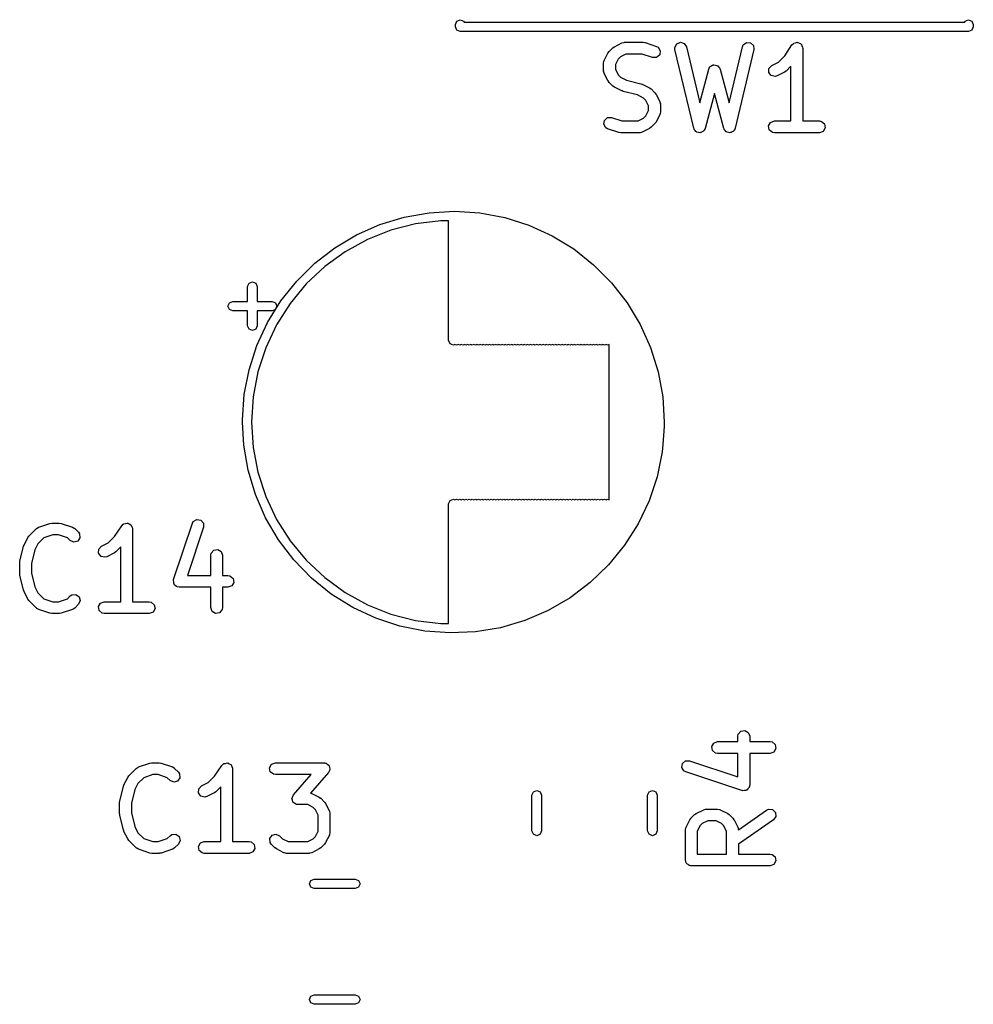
# Model space of a CAD drawing. Extents: x 2.76 to 6.37, y -5.23 to -2.48.
# Tile 14 of 19: x 5.67 to 6.14, y -4.47 to -3.97. Entities that reach past the tile are written whole.
import ezdxf

# ---------------------------------------------------------------- set-up
doc = ezdxf.new("R2010")
doc.units = 0
doc.header["$MEASUREMENT"] = 0
doc.layers.add('BLACK', color=7, linetype='CONTINUOUS')

msp = doc.modelspace()

# ---------------------------------------------------------------- linework, layer by layer
at = {"layer": 'BLACK', "linetype": 'CONTINUOUS'}
for p, q in [((5.88547, -3.97598), (5.88616, -3.97431)), ((5.88616, -3.97431), (5.88783, -3.97362)), ((5.88783, -3.97362), (5.8895, -3.97431)), ((5.8895, -3.97431), (5.88971, -3.9748)), ((5.88971, -3.9748), (6.14029, -3.9748)), ((6.14029, -3.9748), (6.1405, -3.97431)), ((6.1405, -3.97431), (6.14217, -3.97362)), ((6.14217, -3.97362), (6.14384, -3.97431)), ((6.14384, -3.97431), (6.14453, -3.97598)), ((5.88547, -3.97717), (5.88547, -3.97598)), ((5.88616, -3.97884), (5.88547, -3.97717)), ((5.88783, -3.97953), (5.88616, -3.97884)), ((6.14217, -3.97953), (5.88783, -3.97953)), ((6.14384, -3.97884), (6.14217, -3.97953)), ((6.14453, -3.97717), (6.14384, -3.97884)), ((6.14453, -3.97598), (6.14453, -3.97717)), ((5.96494, -3.98712), (5.96869, -3.98525)), ((5.96869, -3.98525), (5.96967, -3.98496)), ((5.96967, -3.98496), (5.96984, -3.985)), ((5.96984, -3.985), (5.97001, -3.98494)), ((5.97001, -3.98494), (5.97938, -3.98494)), ((5.97938, -3.98494), (5.98025, -3.98509)), ((5.98025, -3.98509), (5.98031, -3.98509)), ((5.98031, -3.98509), (5.98594, -3.98696)), ((5.99519, -3.98755), (5.9961, -3.98574)), ((5.9961, -3.98574), (5.99795, -3.98494)), ((5.99795, -3.98494), (5.99989, -3.98552)), ((5.99989, -3.98552), (6.001, -3.98721)), ((6.02941, -3.98626), (6.03103, -3.98506)), ((6.03103, -3.98506), (6.03305, -3.98518)), ((6.03305, -3.98518), (6.03451, -3.98657)), ((6.05379, -3.98625), (6.0545, -3.98551)), ((6.0545, -3.98551), (6.05466, -3.98546)), ((6.05466, -3.98546), (6.05477, -3.98533)), ((6.05477, -3.98533), (6.05561, -3.98518)), ((6.05561, -3.98518), (6.05643, -3.98494)), ((6.05643, -3.98494), (6.05659, -3.98501)), ((6.05659, -3.98501), (6.05676, -3.98498)), ((6.05676, -3.98498), (6.0575, -3.98541)), ((6.0575, -3.98541), (6.05828, -3.98575)), ((6.05828, -3.98575), (6.05836, -3.98591)), ((5.95987, -3.99407), (5.96174, -3.99032)), ((5.96174, -3.99032), (5.96227, -3.98961)), ((5.96227, -3.98961), (5.96229, -3.98955)), ((5.96229, -3.98955), (5.96417, -3.98768)), ((5.96417, -3.98768), (5.96489, -3.98717)), ((5.96489, -3.98717), (5.96494, -3.98712)), ((5.98594, -3.98696), (5.98684, -3.98745)), ((5.98684, -3.98745), (5.9879, -3.98917)), ((5.9879, -3.98917), (5.9876, -3.99117)), ((5.99525, -3.98857), (5.99519, -3.98755)), ((6.00463, -4.02794), (5.99525, -3.98857)), ((6.001, -3.98721), (6.00766, -4.01519)), ((6.02234, -4.01519), (6.029, -3.98721)), ((6.03475, -3.98857), (6.02537, -4.02794)), ((6.029, -3.98721), (6.02941, -3.98626)), ((6.03451, -3.98657), (6.03475, -3.98857)), ((6.0502, -3.99163), (6.05379, -3.98625)), ((6.05836, -3.98591), (6.05851, -3.98599)), ((6.05851, -3.98599), (6.0588, -3.9868)), ((6.0588, -3.9868), (6.05918, -3.98756)), ((6.05918, -3.98756), (6.05914, -3.98773)), ((6.05914, -3.98773), (6.0592, -3.98789)), ((6.0592, -3.98789), (6.0592, -4.02431)), ((5.95955, -3.99539), (5.95973, -3.99438)), ((5.95955, -3.99914), (5.95955, -3.99539)), ((5.95973, -3.99438), (5.95985, -3.99424)), ((5.95985, -3.99424), (5.95987, -3.99407)), ((5.96681, -3.99339), (5.96546, -3.99609)), ((5.96801, -3.99219), (5.96681, -3.99339)), ((5.9707, -3.99084), (5.96801, -3.99219)), ((5.9789, -3.99084), (5.9707, -3.99084)), ((5.98407, -3.99256), (5.9789, -3.99084)), ((5.98609, -3.99251), (5.98407, -3.99256)), ((5.9876, -3.99117), (5.98609, -3.99251)), ((6.04368, -3.9965), (6.047, -3.99484)), ((6.047, -3.99484), (6.0502, -3.99163)), ((5.95961, -3.9993), (5.95955, -3.99914)), ((5.95957, -3.99948), (5.95961, -3.9993)), ((5.95987, -4.00046), (5.95957, -3.99948)), ((5.96174, -4.00421), (5.95987, -4.00046)), ((5.96546, -3.99609), (5.96546, -3.99844)), ((5.96546, -3.99844), (5.96681, -4.00114)), ((6.00766, -4.01519), (6.01215, -3.99838)), ((6.01215, -3.99838), (6.01258, -3.99745)), ((6.01258, -3.99745), (6.0128, -3.99729)), ((6.0128, -3.99729), (6.01291, -3.99705)), ((6.01291, -3.99705), (6.01361, -3.99673)), ((6.01361, -3.99673), (6.01423, -3.99629)), ((6.01423, -3.99629), (6.0145, -3.99631)), ((6.0145, -3.99631), (6.01475, -3.9962)), ((6.01475, -3.9962), (6.01548, -3.99639)), ((6.01548, -3.99639), (6.01624, -3.99646)), ((6.01624, -3.99646), (6.01644, -3.99665)), ((6.01644, -3.99665), (6.0167, -3.99672)), ((6.0167, -3.99672), (6.01713, -3.99735)), ((6.01713, -3.99735), (6.01767, -3.99789)), ((6.01767, -3.99789), (6.0177, -3.99816)), ((6.0177, -3.99816), (6.01785, -3.99838)), ((6.01785, -3.99838), (6.02234, -4.01519)), ((6.04217, -3.99998), (6.04229, -3.99796)), ((6.04337, -4.0016), (6.04217, -3.99998)), ((6.04229, -3.99796), (6.04368, -3.9965)), ((6.05007, -3.9999), (6.04632, -4.00178)), ((6.05011, -3.99986), (6.05007, -3.9999)), ((6.05083, -3.99935), (6.05011, -3.99986)), ((6.05329, -3.99689), (6.05083, -3.99935)), ((6.05329, -4.02431), (6.05329, -3.99689)), ((5.96179, -4.00425), (5.96174, -4.00421)), ((5.96229, -4.00498), (5.96179, -4.00425)), ((5.96417, -4.00685), (5.96229, -4.00498)), ((5.96681, -4.00114), (5.96801, -4.00234)), ((5.96801, -4.00234), (5.97104, -4.00385)), ((5.97104, -4.00385), (5.97822, -4.00565)), ((6.04533, -4.00207), (6.04337, -4.0016)), ((6.04632, -4.00178), (6.04533, -4.00207)), ((5.96423, -4.00688), (5.96417, -4.00685)), ((5.96494, -4.0074), (5.96423, -4.00688)), ((5.96869, -4.00928), (5.96494, -4.0074)), ((5.96882, -4.00929), (5.96869, -4.00928)), ((5.96929, -4.0095), (5.96882, -4.00929)), ((5.97647, -4.0113), (5.96929, -4.0095)), ((5.97822, -4.00565), (5.97869, -4.00585)), ((5.97869, -4.00585), (5.97883, -4.00587)), ((5.97883, -4.00587), (5.98257, -4.00775)), ((5.98257, -4.00775), (5.98328, -4.00827)), ((5.98328, -4.00827), (5.98334, -4.0083)), ((5.98334, -4.0083), (5.98522, -4.01017)), ((5.98522, -4.01017), (5.98572, -4.0109)), ((5.97951, -4.01281), (5.97647, -4.0113)), ((5.9807, -4.01401), (5.97951, -4.01281)), ((5.98205, -4.01671), (5.9807, -4.01401)), ((5.98572, -4.0109), (5.98577, -4.01094)), ((5.98577, -4.01094), (5.98764, -4.01469)), ((5.98764, -4.01469), (5.98794, -4.01567)), ((6.015, -4.0106), (6.01035, -4.02802)), ((6.01965, -4.02802), (6.015, -4.0106)), ((5.9807, -4.02176), (5.98205, -4.01906)), ((5.98205, -4.01906), (5.98205, -4.01671)), ((5.98796, -4.01976), (5.98778, -4.02077)), ((5.98794, -4.01567), (5.9879, -4.01584)), ((5.9879, -4.01584), (5.98796, -4.01601)), ((5.98796, -4.01601), (5.98796, -4.01976)), ((5.95961, -4.02598), (5.95991, -4.02398)), ((5.95991, -4.02398), (5.96142, -4.02264)), ((5.96142, -4.02264), (5.96344, -4.02258)), ((5.96344, -4.02258), (5.96861, -4.02431)), ((5.96861, -4.02431), (5.97681, -4.02431)), ((5.97681, -4.02431), (5.97951, -4.02296)), ((5.97951, -4.02296), (5.9807, -4.02176)), ((5.98577, -4.02483), (5.98524, -4.02554)), ((5.98764, -4.02108), (5.98577, -4.02483)), ((5.98766, -4.02091), (5.98764, -4.02108)), ((5.98778, -4.02077), (5.98766, -4.02091)), ((6.04209, -4.02675), (6.0431, -4.025)), ((6.0431, -4.025), (6.045, -4.02431)), ((6.045, -4.02431), (6.05329, -4.02431)), ((6.0592, -4.02431), (6.06749, -4.02431)), ((6.06749, -4.02431), (6.0685, -4.02448)), ((6.0685, -4.02448), (6.07005, -4.02578)), ((5.96067, -4.0277), (5.95961, -4.02598)), ((5.96157, -4.02819), (5.96067, -4.0277)), ((5.9672, -4.03006), (5.96157, -4.02819)), ((5.96726, -4.03006), (5.9672, -4.03006)), ((5.96813, -4.03021), (5.96726, -4.03006)), ((5.97883, -4.0299), (5.97784, -4.03019)), ((5.98257, -4.02803), (5.97883, -4.0299)), ((5.98262, -4.02798), (5.98257, -4.02803)), ((5.98334, -4.02747), (5.98262, -4.02798)), ((5.98522, -4.0256), (5.98334, -4.02747)), ((5.98524, -4.02554), (5.98522, -4.0256)), ((6.0048, -4.0282), (6.00463, -4.02794)), ((6.00483, -4.02851), (6.0048, -4.0282)), ((6.00534, -4.02902), (6.00483, -4.02851)), ((6.00574, -4.02963), (6.00534, -4.02902)), ((6.00604, -4.02972), (6.00574, -4.02963)), ((6.00626, -4.02994), (6.00604, -4.02972)), ((6.00698, -4.03), (6.00626, -4.02994)), ((6.00768, -4.03021), (6.00698, -4.03)), ((6.00796, -4.03008), (6.00768, -4.03021)), ((6.00827, -4.03011), (6.00796, -4.03008)), ((6.00886, -4.02969), (6.00827, -4.03011)), ((6.00953, -4.0294), (6.00886, -4.02969)), ((6.00967, -4.02913), (6.00953, -4.0294)), ((6.00992, -4.02895), (6.00967, -4.02913)), ((6.01035, -4.02802), (6.00992, -4.02895)), ((6.01982, -4.02827), (6.01965, -4.02802)), ((6.01986, -4.02858), (6.01982, -4.02827)), ((6.02039, -4.02908), (6.01986, -4.02858)), ((6.0208, -4.02968), (6.02039, -4.02908)), ((6.0211, -4.02976), (6.0208, -4.02968)), ((6.02133, -4.02997), (6.0211, -4.02976)), ((6.02205, -4.03001), (6.02133, -4.02997)), ((6.02275, -4.0302), (6.02205, -4.03001)), ((6.02303, -4.03007), (6.02275, -4.0302)), ((6.02334, -4.03009), (6.02303, -4.03007)), ((6.02393, -4.02966), (6.02334, -4.03009)), ((6.02458, -4.02935), (6.02393, -4.02966)), ((6.02472, -4.02907), (6.02458, -4.02935)), ((6.02496, -4.02888), (6.02472, -4.02907)), ((6.02537, -4.02794), (6.02496, -4.02888)), ((6.04244, -4.02874), (6.04209, -4.02675)), ((6.04399, -4.03003), (6.04244, -4.02874)), ((6.045, -4.03021), (6.04399, -4.03003)), ((6.06939, -4.02952), (6.06749, -4.03021)), ((6.0704, -4.02777), (6.06939, -4.02952)), ((6.07005, -4.02578), (6.0704, -4.02777)), ((5.9775, -4.03021), (5.96813, -4.03021)), ((5.97767, -4.03015), (5.9775, -4.03021)), ((5.97784, -4.03019), (5.97767, -4.03015)), ((6.06749, -4.03021), (6.045, -4.03021)), ((5.87224, -4.07019), (5.88492, -4.06949)), ((5.88492, -4.06949), (5.89759, -4.07032)), ((5.84759, -4.07611), (5.85974, -4.0724)), ((5.85974, -4.0724), (5.87224, -4.07019)), ((5.87803, -4.07421), (5.86545, -4.0758)), ((5.88201, -4.07421), (5.87803, -4.07421)), ((5.88201, -4.13406), (5.88201, -4.07421)), ((5.89759, -4.07032), (5.91007, -4.07267)), ((5.91007, -4.07267), (5.92218, -4.0765)), ((5.83598, -4.08124), (5.84759, -4.07611)), ((5.85316, -4.07896), (5.84137, -4.08362)), ((5.86545, -4.0758), (5.85316, -4.07896)), ((5.92218, -4.0765), (5.93374, -4.08175)), ((5.82506, -4.08773), (5.83598, -4.08124)), ((5.84137, -4.08362), (5.83026, -4.08973)), ((5.93374, -4.08175), (5.94459, -4.08836)), ((5.81501, -4.09549), (5.82506, -4.08773)), ((5.94459, -4.08836), (5.95456, -4.09622)), ((5.83026, -4.08973), (5.82, -4.09719)), ((5.80596, -4.1044), (5.81501, -4.09549)), ((5.82, -4.09719), (5.81075, -4.10587)), ((5.95456, -4.09622), (5.96352, -4.10522)), ((5.78143, -4.10709), (5.78212, -4.10542)), ((5.78143, -4.11457), (5.78143, -4.10709)), ((5.78212, -4.10542), (5.78379, -4.10472)), ((5.78379, -4.10472), (5.78546, -4.10542)), ((5.78546, -4.10542), (5.78615, -4.10709)), ((5.78615, -4.10709), (5.78615, -4.11457)), ((5.79805, -4.11433), (5.80596, -4.1044)), ((5.81075, -4.10587), (5.80267, -4.11564)), ((5.96352, -4.10522), (5.97133, -4.11524)), ((5.77158, -4.11693), (5.77228, -4.11526)), ((5.77228, -4.1186), (5.77158, -4.11693)), ((5.77228, -4.11526), (5.77395, -4.11457)), ((5.77395, -4.11929), (5.77228, -4.1186)), ((5.77395, -4.11457), (5.78143, -4.11457)), ((5.78615, -4.11457), (5.79363, -4.11457)), ((5.79138, -4.12514), (5.79805, -4.11433)), ((5.79363, -4.11457), (5.7953, -4.11526)), ((5.7953, -4.1186), (5.79363, -4.11929)), ((5.7953, -4.11526), (5.79599, -4.11693)), ((5.79599, -4.11693), (5.7953, -4.1186)), ((5.80267, -4.11564), (5.79587, -4.12635)), ((5.97133, -4.11524), (5.97788, -4.12612)), ((5.78143, -4.11929), (5.77395, -4.11929)), ((5.78143, -4.12677), (5.78143, -4.11929)), ((5.79363, -4.11929), (5.78615, -4.11929)), ((5.78615, -4.11929), (5.78615, -4.12677)), ((5.78212, -4.12844), (5.78143, -4.12677)), ((5.78379, -4.12913), (5.78212, -4.12844)), ((5.78546, -4.12844), (5.78379, -4.12913)), ((5.78615, -4.12677), (5.78546, -4.12844)), ((5.78607, -4.13667), (5.79138, -4.12514)), ((5.79587, -4.12635), (5.79048, -4.13782)), ((5.97788, -4.12612), (5.98307, -4.1377)), ((5.78217, -4.14876), (5.78607, -4.13667)), ((5.79048, -4.13782), (5.78656, -4.14989)), ((5.8827, -4.13573), (5.88201, -4.13406)), ((5.88437, -4.13642), (5.8827, -4.13573)), ((5.88516, -4.13609), (5.88437, -4.13642)), ((5.88594, -4.13642), (5.88516, -4.13609)), ((5.88673, -4.13609), (5.88594, -4.13642)), ((5.88752, -4.13642), (5.88673, -4.13609)), ((5.88831, -4.13609), (5.88752, -4.13642)), ((5.88909, -4.13642), (5.88831, -4.13609)), ((5.88988, -4.13609), (5.88909, -4.13642)), ((5.89067, -4.13642), (5.88988, -4.13609)), ((5.89146, -4.13609), (5.89067, -4.13642)), ((5.89224, -4.13642), (5.89146, -4.13609)), ((5.89303, -4.13609), (5.89224, -4.13642)), ((5.89382, -4.13642), (5.89303, -4.13609)), ((5.89461, -4.13609), (5.89382, -4.13642)), ((5.89539, -4.13642), (5.89461, -4.13609)), ((5.89618, -4.13609), (5.89539, -4.13642)), ((5.89697, -4.13642), (5.89618, -4.13609)), ((5.89776, -4.13609), (5.89697, -4.13642)), ((5.89854, -4.13642), (5.89776, -4.13609)), ((5.89933, -4.13609), (5.89854, -4.13642)), ((5.90012, -4.13642), (5.89933, -4.13609)), ((5.90091, -4.13609), (5.90012, -4.13642)), ((5.90169, -4.13642), (5.90091, -4.13609)), ((5.90248, -4.13609), (5.90169, -4.13642)), ((5.90327, -4.13642), (5.90248, -4.13609)), ((5.90406, -4.13609), (5.90327, -4.13642)), ((5.90484, -4.13642), (5.90406, -4.13609)), ((5.90563, -4.13609), (5.90484, -4.13642)), ((5.90642, -4.13642), (5.90563, -4.13609)), ((5.9072, -4.13609), (5.90642, -4.13642)), ((5.90799, -4.13642), (5.9072, -4.13609)), ((5.90878, -4.13609), (5.90799, -4.13642)), ((5.90957, -4.13642), (5.90878, -4.13609)), ((5.91035, -4.13609), (5.90957, -4.13642)), ((5.91114, -4.13642), (5.91035, -4.13609)), ((5.91195, -4.13608), (5.91114, -4.13642)), ((5.91276, -4.13642), (5.91195, -4.13608)), ((5.91354, -4.13609), (5.91276, -4.13642)), ((5.91433, -4.13642), (5.91354, -4.13609)), ((5.91512, -4.13609), (5.91433, -4.13642)), ((5.91591, -4.13642), (5.91512, -4.13609)), ((5.91669, -4.13609), (5.91591, -4.13642)), ((5.91748, -4.13642), (5.91669, -4.13609)), ((5.91827, -4.13609), (5.91748, -4.13642)), ((5.91906, -4.13642), (5.91827, -4.13609)), ((5.91984, -4.13609), (5.91906, -4.13642)), ((5.92063, -4.13642), (5.91984, -4.13609)), ((5.92142, -4.13609), (5.92063, -4.13642)), ((5.9222, -4.13642), (5.92142, -4.13609)), ((5.92299, -4.13609), (5.9222, -4.13642)), ((5.92378, -4.13642), (5.92299, -4.13609)), ((5.92457, -4.13609), (5.92378, -4.13642)), ((5.92535, -4.13642), (5.92457, -4.13609)), ((5.92614, -4.13609), (5.92535, -4.13642)), ((5.92693, -4.13642), (5.92614, -4.13609)), ((5.92772, -4.13609), (5.92693, -4.13642)), ((5.9285, -4.13642), (5.92772, -4.13609)), ((5.92929, -4.13609), (5.9285, -4.13642)), ((5.93008, -4.13642), (5.92929, -4.13609)), ((5.93087, -4.13609), (5.93008, -4.13642)), ((5.93165, -4.13642), (5.93087, -4.13609)), ((5.93244, -4.13609), (5.93165, -4.13642)), ((5.93323, -4.13642), (5.93244, -4.13609)), ((5.93402, -4.13609), (5.93323, -4.13642)), ((5.9348, -4.13642), (5.93402, -4.13609)), ((5.93559, -4.13609), (5.9348, -4.13642)), ((5.93638, -4.13642), (5.93559, -4.13609)), ((5.93717, -4.13609), (5.93638, -4.13642)), ((5.93795, -4.13642), (5.93717, -4.13609)), ((5.93874, -4.13609), (5.93795, -4.13642)), ((5.93953, -4.13642), (5.93874, -4.13609)), ((5.94031, -4.13609), (5.93953, -4.13642)), ((5.9411, -4.13642), (5.94031, -4.13609)), ((5.94189, -4.13609), (5.9411, -4.13642)), ((5.94268, -4.13642), (5.94189, -4.13609)), ((5.94346, -4.13609), (5.94268, -4.13642)), ((5.94425, -4.13642), (5.94346, -4.13609)), ((5.94504, -4.13609), (5.94425, -4.13642)), ((5.94583, -4.13642), (5.94504, -4.13609)), ((5.94661, -4.13609), (5.94583, -4.13642)), ((5.9474, -4.13642), (5.94661, -4.13609)), ((5.94819, -4.13609), (5.9474, -4.13642)), ((5.94898, -4.13642), (5.94819, -4.13609)), ((5.94976, -4.13609), (5.94898, -4.13642)), ((5.95055, -4.13642), (5.94976, -4.13609)), ((5.95134, -4.13609), (5.95055, -4.13642)), ((5.95213, -4.13642), (5.95134, -4.13609)), ((5.95291, -4.13609), (5.95213, -4.13642)), ((5.9537, -4.13642), (5.95291, -4.13609)), ((5.95449, -4.13609), (5.9537, -4.13642)), ((5.95528, -4.13642), (5.95449, -4.13609)), ((5.95606, -4.13609), (5.95528, -4.13642)), ((5.95685, -4.13642), (5.95606, -4.13609)), ((5.95764, -4.13609), (5.95685, -4.13642)), ((5.95843, -4.13642), (5.95764, -4.13609)), ((5.95921, -4.13609), (5.95843, -4.13642)), ((5.96, -4.13642), (5.95921, -4.13609)), ((5.96079, -4.13609), (5.96, -4.13642)), ((5.96157, -4.13642), (5.96079, -4.13609)), ((5.96236, -4.13609), (5.96157, -4.13642)), ((5.96236, -4.21391), (5.96236, -4.13609)), ((5.98307, -4.1377), (5.98684, -4.14983)), ((5.77976, -4.16123), (5.78217, -4.14876)), ((5.78656, -4.14989), (5.78418, -4.16234)), ((5.98684, -4.14983), (5.98912, -4.16232)), ((5.77886, -4.1739), (5.77976, -4.16123)), ((5.78418, -4.16234), (5.78338, -4.175)), ((5.98912, -4.16232), (5.98988, -4.175)), ((5.77892, -4.175), (5.77886, -4.1739)), ((5.7795, -4.18658), (5.77892, -4.175)), ((5.78338, -4.175), (5.78418, -4.18766)), ((5.98986, -4.17721), (5.98913, -4.18612)), ((5.98988, -4.175), (5.98986, -4.17721)), ((5.78165, -4.19909), (5.7795, -4.18658)), ((5.78418, -4.18766), (5.78656, -4.20011)), ((5.98913, -4.1862), (5.98883, -4.18987)), ((5.98913, -4.18612), (5.98913, -4.18618)), ((5.98913, -4.18618), (5.98913, -4.1862)), ((5.98883, -4.18987), (5.98629, -4.20231)), ((5.78528, -4.21126), (5.78165, -4.19909)), ((5.78656, -4.20011), (5.79048, -4.21218)), ((5.98629, -4.20231), (5.98227, -4.21435)), ((5.79036, -4.2229), (5.78528, -4.21126)), ((5.79048, -4.21218), (5.79587, -4.22365)), ((5.88201, -4.21594), (5.8827, -4.21427)), ((5.88201, -4.27579), (5.88201, -4.21594)), ((5.8827, -4.21427), (5.88437, -4.21358)), ((5.88437, -4.21358), (5.88516, -4.21391)), ((5.88516, -4.21391), (5.88594, -4.21358)), ((5.88594, -4.21358), (5.88673, -4.21391)), ((5.88673, -4.21391), (5.88752, -4.21358)), ((5.88752, -4.21358), (5.88831, -4.21391)), ((5.88831, -4.21391), (5.88909, -4.21358)), ((5.88909, -4.21358), (5.88988, -4.21391)), ((5.88988, -4.21391), (5.89067, -4.21358)), ((5.89067, -4.21358), (5.89146, -4.21391)), ((5.89146, -4.21391), (5.89224, -4.21358)), ((5.89224, -4.21358), (5.89303, -4.21391)), ((5.89303, -4.21391), (5.89382, -4.21358)), ((5.89382, -4.21358), (5.89461, -4.21391)), ((5.89461, -4.21391), (5.89539, -4.21358)), ((5.89539, -4.21358), (5.89618, -4.21391)), ((5.89618, -4.21391), (5.89697, -4.21358)), ((5.89697, -4.21358), (5.89776, -4.21391)), ((5.89776, -4.21391), (5.89854, -4.21358)), ((5.89854, -4.21358), (5.89933, -4.21391)), ((5.89933, -4.21391), (5.90012, -4.21358)), ((5.90012, -4.21358), (5.90091, -4.21391)), ((5.90091, -4.21391), (5.90169, -4.21358)), ((5.90169, -4.21358), (5.90248, -4.21391)), ((5.90248, -4.21391), (5.90327, -4.21358)), ((5.90327, -4.21358), (5.90406, -4.21391)), ((5.90406, -4.21391), (5.90484, -4.21358)), ((5.90484, -4.21358), (5.90563, -4.21391)), ((5.90563, -4.21391), (5.90642, -4.21358)), ((5.90642, -4.21358), (5.9072, -4.21391)), ((5.9072, -4.21391), (5.90799, -4.21358)), ((5.90799, -4.21358), (5.90878, -4.21391)), ((5.90878, -4.21391), (5.90957, -4.21358)), ((5.90957, -4.21358), (5.91035, -4.21391)), ((5.91035, -4.21391), (5.91114, -4.21358)), ((5.91114, -4.21358), (5.91195, -4.21392)), ((5.91195, -4.21392), (5.91276, -4.21358)), ((5.91276, -4.21358), (5.91354, -4.21391)), ((5.91354, -4.21391), (5.91433, -4.21358)), ((5.91433, -4.21358), (5.91512, -4.21391)), ((5.91512, -4.21391), (5.91591, -4.21358)), ((5.91591, -4.21358), (5.91669, -4.21391)), ((5.91669, -4.21391), (5.91748, -4.21358)), ((5.91748, -4.21358), (5.91827, -4.21391)), ((5.91827, -4.21391), (5.91906, -4.21358)), ((5.91906, -4.21358), (5.91984, -4.21391)), ((5.91984, -4.21391), (5.92063, -4.21358)), ((5.92063, -4.21358), (5.92142, -4.21391)), ((5.92142, -4.21391), (5.9222, -4.21358)), ((5.9222, -4.21358), (5.92299, -4.21391)), ((5.92299, -4.21391), (5.92378, -4.21358)), ((5.92378, -4.21358), (5.92457, -4.21391)), ((5.92457, -4.21391), (5.92535, -4.21358)), ((5.92535, -4.21358), (5.92614, -4.21391)), ((5.92614, -4.21391), (5.92693, -4.21358)), ((5.92693, -4.21358), (5.92772, -4.21391)), ((5.92772, -4.21391), (5.9285, -4.21358)), ((5.9285, -4.21358), (5.92929, -4.21391)), ((5.92929, -4.21391), (5.93008, -4.21358)), ((5.93008, -4.21358), (5.93087, -4.21391)), ((5.93087, -4.21391), (5.93165, -4.21358)), ((5.93165, -4.21358), (5.93244, -4.21391)), ((5.93244, -4.21391), (5.93323, -4.21358)), ((5.93323, -4.21358), (5.93402, -4.21391)), ((5.93402, -4.21391), (5.9348, -4.21358)), ((5.9348, -4.21358), (5.93559, -4.21391)), ((5.93559, -4.21391), (5.93638, -4.21358)), ((5.93638, -4.21358), (5.93717, -4.21391)), ((5.93717, -4.21391), (5.93795, -4.21358)), ((5.93795, -4.21358), (5.93874, -4.21391)), ((5.93874, -4.21391), (5.93953, -4.21358)), ((5.93953, -4.21358), (5.94031, -4.21391)), ((5.94031, -4.21391), (5.9411, -4.21358)), ((5.9411, -4.21358), (5.94189, -4.21391)), ((5.94189, -4.21391), (5.94268, -4.21358)), ((5.94268, -4.21358), (5.94346, -4.21391)), ((5.94346, -4.21391), (5.94425, -4.21358)), ((5.94425, -4.21358), (5.94504, -4.21391)), ((5.94504, -4.21391), (5.94583, -4.21358)), ((5.94583, -4.21358), (5.94661, -4.21391)), ((5.94661, -4.21391), (5.9474, -4.21358)), ((5.9474, -4.21358), (5.94819, -4.21391)), ((5.94819, -4.21391), (5.94898, -4.21358)), ((5.94898, -4.21358), (5.94976, -4.21391)), ((5.94976, -4.21391), (5.95055, -4.21358)), ((5.95055, -4.21358), (5.95134, -4.21391)), ((5.95134, -4.21391), (5.95213, -4.21358)), ((5.95213, -4.21358), (5.95291, -4.21391)), ((5.95291, -4.21391), (5.9537, -4.21358)), ((5.9537, -4.21358), (5.95449, -4.21391)), ((5.95449, -4.21391), (5.95528, -4.21358)), ((5.95528, -4.21358), (5.95606, -4.21391)), ((5.95606, -4.21391), (5.95685, -4.21358)), ((5.95685, -4.21358), (5.95764, -4.21391)), ((5.95764, -4.21391), (5.95843, -4.21358)), ((5.95843, -4.21358), (5.95921, -4.21391)), ((5.95921, -4.21391), (5.96, -4.21358)), ((5.96, -4.21358), (5.96079, -4.21391)), ((5.96079, -4.21391), (5.96157, -4.21358)), ((5.96157, -4.21358), (5.96236, -4.21391)), ((5.98227, -4.21435), (5.97683, -4.22583)), ((5.67688, -4.22751), (5.68251, -4.22564)), ((5.68251, -4.22564), (5.68338, -4.22551)), ((5.68338, -4.22551), (5.68344, -4.22549)), ((5.68344, -4.22549), (5.68719, -4.22549)), ((5.68719, -4.22549), (5.68806, -4.22564)), ((5.68806, -4.22564), (5.68813, -4.22564)), ((5.68813, -4.22564), (5.69375, -4.22751)), ((5.71489, -4.23218), (5.71848, -4.2268)), ((5.71848, -4.2268), (5.71919, -4.22606)), ((5.71919, -4.22606), (5.71935, -4.22601)), ((5.71935, -4.22601), (5.71946, -4.22588)), ((5.71946, -4.22588), (5.7203, -4.22573)), ((5.7203, -4.22573), (5.72113, -4.22549)), ((5.72113, -4.22549), (5.72128, -4.22556)), ((5.72128, -4.22556), (5.72145, -4.22553)), ((5.72145, -4.22553), (5.72219, -4.22596)), ((5.72219, -4.22596), (5.72298, -4.22631)), ((5.72298, -4.22631), (5.72305, -4.22646)), ((5.72305, -4.22646), (5.7232, -4.22654)), ((5.7232, -4.22654), (5.72349, -4.22735)), ((5.74438, -4.25375), (5.75376, -4.22563)), ((5.75376, -4.22563), (5.75424, -4.22473)), ((5.75424, -4.22473), (5.75597, -4.22367)), ((5.75597, -4.22367), (5.75796, -4.22397)), ((5.75796, -4.22397), (5.7593, -4.22548)), ((5.7593, -4.22548), (5.75936, -4.2275)), ((5.79679, -4.23385), (5.79036, -4.2229)), ((5.79587, -4.22365), (5.80267, -4.23436)), ((5.97683, -4.22583), (5.97005, -4.23657)), ((5.67143, -4.23274), (5.67195, -4.23203)), ((5.67195, -4.23203), (5.67198, -4.23198)), ((5.67198, -4.23198), (5.67573, -4.22823)), ((5.67573, -4.22823), (5.67657, -4.22764)), ((5.67657, -4.22764), (5.67675, -4.22762)), ((5.67675, -4.22762), (5.67688, -4.22751)), ((5.68392, -4.23139), (5.67941, -4.2329)), ((5.68671, -4.23139), (5.68392, -4.23139)), ((5.69122, -4.2329), (5.68671, -4.23139)), ((5.69375, -4.22751), (5.69465, -4.228)), ((5.69465, -4.228), (5.69474, -4.22815)), ((5.69474, -4.22815), (5.6949, -4.22823)), ((5.6949, -4.22823), (5.69678, -4.2301)), ((5.69678, -4.2301), (5.69737, -4.23094)), ((5.69737, -4.23094), (5.69754, -4.23295)), ((5.72349, -4.22735), (5.72387, -4.22812)), ((5.72387, -4.22812), (5.72383, -4.22828)), ((5.72383, -4.22828), (5.72389, -4.22844)), ((5.72389, -4.22844), (5.72389, -4.26486)), ((5.75936, -4.2275), (5.75128, -4.25173)), ((5.66933, -4.2371), (5.66954, -4.23663)), ((5.66954, -4.23663), (5.66955, -4.23649)), ((5.66955, -4.23649), (5.67143, -4.23274)), ((5.67649, -4.23581), (5.67498, -4.23884)), ((5.67941, -4.2329), (5.67649, -4.23581)), ((5.6926, -4.23428), (5.69122, -4.2329)), ((5.69443, -4.23513), (5.6926, -4.23428)), ((5.69638, -4.23461), (5.69443, -4.23513)), ((5.69754, -4.23295), (5.69638, -4.23461)), ((5.70837, -4.23705), (5.71169, -4.23539)), ((5.71169, -4.23539), (5.71489, -4.23218)), ((5.8045, -4.24394), (5.79679, -4.23385)), ((5.80267, -4.23436), (5.81075, -4.24413)), ((5.97005, -4.23657), (5.96204, -4.24642)), ((5.66745, -4.2446), (5.66933, -4.2371)), ((5.67498, -4.23884), (5.67327, -4.24568)), ((5.70686, -4.24053), (5.70698, -4.23851)), ((5.70806, -4.24215), (5.70686, -4.24053)), ((5.70698, -4.23851), (5.70837, -4.23705)), ((5.71476, -4.24046), (5.71101, -4.24233)), ((5.7148, -4.24041), (5.71476, -4.24046)), ((5.71553, -4.2399), (5.7148, -4.24041)), ((5.71798, -4.23744), (5.71553, -4.2399)), ((5.71798, -4.26486), (5.71798, -4.23744)), ((5.76298, -4.24156), (5.76316, -4.24055)), ((5.76298, -4.25173), (5.76298, -4.24156)), ((5.76316, -4.24055), (5.76446, -4.23901)), ((5.76446, -4.23901), (5.76644, -4.23866)), ((5.76644, -4.23866), (5.76819, -4.23967)), ((5.76819, -4.23967), (5.76888, -4.24156)), ((5.76888, -4.24156), (5.76888, -4.25173)), ((5.66737, -4.24531), (5.66747, -4.24473)), ((5.66737, -4.25094), (5.66737, -4.24531)), ((5.66747, -4.24473), (5.66745, -4.2446)), ((5.67327, -4.24568), (5.67327, -4.25057)), ((5.71003, -4.24262), (5.70806, -4.24215)), ((5.71101, -4.24233), (5.71003, -4.24262)), ((5.81336, -4.25304), (5.8045, -4.24394)), ((5.81075, -4.24413), (5.82, -4.25281)), ((5.96204, -4.24642), (5.95289, -4.25523)), ((5.66741, -4.25107), (5.66737, -4.25094)), ((5.66745, -4.25165), (5.66741, -4.25107)), ((5.66933, -4.25915), (5.66745, -4.25165)), ((5.67327, -4.25057), (5.67498, -4.25741)), ((5.75128, -4.25173), (5.76298, -4.25173)), ((5.76888, -4.25173), (5.77156, -4.25173)), ((5.77156, -4.25173), (5.77257, -4.25191)), ((5.74428, -4.25417), (5.74439, -4.25398)), ((5.74442, -4.25497), (5.74428, -4.25417)), ((5.74439, -4.25398), (5.74438, -4.25375)), ((5.74444, -4.25577), (5.74442, -4.25497)), ((5.74459, -4.25594), (5.74444, -4.25577)), ((5.74463, -4.25616), (5.74459, -4.25594)), ((5.74524, -4.25668), (5.74463, -4.25616)), ((5.74578, -4.25728), (5.74524, -4.25668)), ((5.77257, -4.25191), (5.77411, -4.25321)), ((5.77446, -4.2552), (5.77345, -4.25695)), ((5.77411, -4.25321), (5.77446, -4.2552)), ((5.82325, -4.26101), (5.81336, -4.25304)), ((5.82, -4.25281), (5.83026, -4.26027)), ((5.95289, -4.25523), (5.94276, -4.26288)), ((5.66941, -4.25927), (5.66933, -4.25915)), ((5.66955, -4.25976), (5.66941, -4.25927)), ((5.67143, -4.26351), (5.66955, -4.25976)), ((5.67498, -4.25741), (5.67649, -4.26044)), ((5.67649, -4.26044), (5.67941, -4.26335)), ((5.6926, -4.26197), (5.69344, -4.26138)), ((5.69344, -4.26138), (5.69545, -4.26121)), ((5.69545, -4.26121), (5.69711, -4.26237)), ((5.746, -4.25732), (5.74578, -4.25728)), ((5.74617, -4.25746), (5.746, -4.25732)), ((5.74718, -4.25764), (5.74617, -4.25746)), ((5.76298, -4.25764), (5.74718, -4.25764)), ((5.76298, -4.26781), (5.76298, -4.25764)), ((5.77156, -4.25764), (5.76888, -4.25764)), ((5.76888, -4.25764), (5.76888, -4.26781)), ((5.77345, -4.25695), (5.77156, -4.25764)), ((5.83402, -4.26773), (5.82325, -4.26101)), ((5.83026, -4.26027), (5.84137, -4.26638)), ((5.67147, -4.26355), (5.67143, -4.26351)), ((5.67198, -4.26427), (5.67147, -4.26355)), ((5.67573, -4.26802), (5.67198, -4.26427)), ((5.67941, -4.26335), (5.68392, -4.26486)), ((5.68392, -4.26486), (5.68671, -4.26486)), ((5.68671, -4.26486), (5.69122, -4.26335)), ((5.69122, -4.26335), (5.6926, -4.26197)), ((5.69678, -4.26615), (5.6949, -4.26802)), ((5.69763, -4.26432), (5.69678, -4.26615)), ((5.69711, -4.26237), (5.69763, -4.26432)), ((5.70678, -4.2673), (5.70779, -4.26555)), ((5.70779, -4.26555), (5.70969, -4.26486)), ((5.70969, -4.26486), (5.71798, -4.26486)), ((5.72389, -4.26486), (5.73219, -4.26486)), ((5.73219, -4.26486), (5.7332, -4.26504)), ((5.7332, -4.26504), (5.73474, -4.26633)), ((5.73474, -4.26633), (5.73509, -4.26832)), ((5.84137, -4.26638), (5.85316, -4.27104)), ((5.94276, -4.26288), (5.93178, -4.26926)), ((5.67589, -4.2681), (5.67573, -4.26802)), ((5.67598, -4.26825), (5.67589, -4.2681)), ((5.67688, -4.26874), (5.67598, -4.26825)), ((5.68251, -4.27061), (5.67688, -4.26874)), ((5.68257, -4.27061), (5.68251, -4.27061)), ((5.68344, -4.27076), (5.68257, -4.27061)), ((5.68719, -4.27076), (5.68344, -4.27076)), ((5.68725, -4.27074), (5.68719, -4.27076)), ((5.68813, -4.27061), (5.68725, -4.27074)), ((5.69375, -4.26874), (5.68813, -4.27061)), ((5.69389, -4.26863), (5.69375, -4.26874)), ((5.69406, -4.26861), (5.69389, -4.26863)), ((5.6949, -4.26802), (5.69406, -4.26861)), ((5.70713, -4.26929), (5.70678, -4.2673)), ((5.70868, -4.27058), (5.70713, -4.26929)), ((5.70969, -4.27076), (5.70868, -4.27058)), ((5.73219, -4.27076), (5.70969, -4.27076)), ((5.73408, -4.27007), (5.73219, -4.27076)), ((5.73509, -4.26832), (5.73408, -4.27007)), ((5.76367, -4.26971), (5.76298, -4.26781)), ((5.76542, -4.27072), (5.76367, -4.26971)), ((5.76741, -4.27037), (5.76542, -4.27072)), ((5.76871, -4.26882), (5.76741, -4.27037)), ((5.76888, -4.26781), (5.76871, -4.26882)), ((5.84553, -4.2731), (5.83402, -4.26773)), ((5.85316, -4.27104), (5.86545, -4.2742)), ((5.93178, -4.26926), (5.92011, -4.27427)), ((5.8576, -4.27706), (5.84553, -4.2731)), ((5.86545, -4.2742), (5.87803, -4.27579)), ((5.87803, -4.27579), (5.88201, -4.27579)), ((5.92011, -4.27427), (5.90793, -4.27785)), ((5.87005, -4.27954), (5.8576, -4.27706)), ((5.88271, -4.2805), (5.87005, -4.27954)), ((5.8954, -4.27993), (5.88271, -4.2805)), ((5.90793, -4.27785), (5.8954, -4.27993)), ((6.02691, -4.33118), (6.02821, -4.32963)), ((6.02821, -4.32963), (6.0302, -4.32928)), ((6.0302, -4.32928), (6.03195, -4.33029)), ((6.03195, -4.33029), (6.03264, -4.33219)), ((6.01366, -4.3373), (6.01467, -4.33555)), ((6.01467, -4.33555), (6.01656, -4.33486)), ((6.01656, -4.33486), (6.02673, -4.33486)), ((6.02673, -4.33219), (6.02691, -4.33118)), ((6.02673, -4.33486), (6.02673, -4.33219)), ((6.03264, -4.33219), (6.03264, -4.33486)), ((6.03264, -4.33486), (6.04281, -4.33486)), ((6.04281, -4.33486), (6.04382, -4.33504)), ((6.04382, -4.33504), (6.04537, -4.33634)), ((6.01401, -4.33929), (6.01366, -4.3373)), ((6.01555, -4.34059), (6.01401, -4.33929)), ((6.04471, -4.34008), (6.04281, -4.34077)), ((6.04572, -4.33833), (6.04471, -4.34008)), ((6.04537, -4.33634), (6.04572, -4.33833)), ((5.99897, -4.34578), (6.00048, -4.34444)), ((6.00048, -4.34444), (6.0025, -4.34439)), ((6.0025, -4.34439), (6.02673, -4.35247)), ((6.01656, -4.34077), (6.01555, -4.34059)), ((6.02673, -4.34077), (6.01656, -4.34077)), ((6.02673, -4.35247), (6.02673, -4.34077)), ((6.04281, -4.34077), (6.03264, -4.34077)), ((6.03264, -4.34077), (6.03264, -4.35656)), ((5.72198, -4.35198), (5.72573, -4.34823)), ((5.72573, -4.34823), (5.72657, -4.34764)), ((5.72657, -4.34764), (5.72675, -4.34762)), ((5.72675, -4.34762), (5.72688, -4.34751)), ((5.72688, -4.34751), (5.73251, -4.34564)), ((5.73251, -4.34564), (5.73338, -4.34551)), ((5.73338, -4.34551), (5.73344, -4.34549)), ((5.73344, -4.34549), (5.73719, -4.34549)), ((5.73719, -4.34549), (5.73806, -4.34564)), ((5.73806, -4.34564), (5.73813, -4.34564)), ((5.73813, -4.34564), (5.74375, -4.34751)), ((5.74375, -4.34751), (5.74465, -4.348)), ((5.74465, -4.348), (5.74474, -4.34815)), ((5.74474, -4.34815), (5.7449, -4.34823)), ((5.7449, -4.34823), (5.74678, -4.3501)), ((5.74678, -4.3501), (5.74737, -4.35094)), ((5.76489, -4.35218), (5.76848, -4.3468)), ((5.76848, -4.3468), (5.76919, -4.34606)), ((5.76919, -4.34606), (5.76935, -4.34601)), ((5.76935, -4.34601), (5.76946, -4.34588)), ((5.76946, -4.34588), (5.7703, -4.34573)), ((5.7703, -4.34573), (5.77113, -4.34549)), ((5.77113, -4.34549), (5.77128, -4.34556)), ((5.77128, -4.34556), (5.77145, -4.34553)), ((5.77145, -4.34553), (5.77219, -4.34596)), ((5.77219, -4.34596), (5.77298, -4.34631)), ((5.77298, -4.34631), (5.77305, -4.34646)), ((5.77305, -4.34646), (5.7732, -4.34654)), ((5.7732, -4.34654), (5.77349, -4.34735)), ((5.77349, -4.34735), (5.77387, -4.34812)), ((5.77387, -4.34812), (5.77383, -4.34828)), ((5.77383, -4.34828), (5.77389, -4.34844)), ((5.77389, -4.34844), (5.77389, -4.38486)), ((5.7924, -4.34793), (5.79341, -4.34618)), ((5.79275, -4.34992), (5.7924, -4.34793)), ((5.7943, -4.35121), (5.79275, -4.34992)), ((5.79341, -4.34618), (5.79531, -4.34549)), ((5.79531, -4.34549), (5.81968, -4.34549)), ((5.81968, -4.34549), (5.82012, -4.34556)), ((5.82012, -4.34556), (5.82025, -4.34554)), ((5.82025, -4.34554), (5.82036, -4.34561)), ((5.82036, -4.34561), (5.82069, -4.34567)), ((5.82069, -4.34567), (5.8213, -4.34618)), ((5.8213, -4.34618), (5.82198, -4.34659)), ((5.82219, -4.34964), (5.8219, -4.35038)), ((5.82198, -4.34659), (5.82206, -4.34681)), ((5.82206, -4.34681), (5.82224, -4.34696)), ((5.82259, -4.34895), (5.82219, -4.34964)), ((5.82224, -4.34696), (5.82238, -4.34775)), ((5.82238, -4.34775), (5.82263, -4.3485)), ((5.82263, -4.3485), (5.82255, -4.34872)), ((5.82255, -4.34872), (5.82259, -4.34895)), ((5.99867, -4.34778), (5.99897, -4.34578)), ((5.99973, -4.3495), (5.99867, -4.34778)), ((6.00063, -4.34999), (5.99973, -4.3495)), ((6.02875, -4.35936), (6.00063, -4.34999)), ((5.71955, -4.35649), (5.72143, -4.35274)), ((5.72143, -4.35274), (5.72195, -4.35203)), ((5.72195, -4.35203), (5.72198, -4.35198)), ((5.72941, -4.3529), (5.72649, -4.35581)), ((5.73392, -4.35139), (5.72941, -4.3529)), ((5.73671, -4.35139), (5.73392, -4.35139)), ((5.74122, -4.3529), (5.73671, -4.35139)), ((5.7426, -4.35428), (5.74122, -4.3529)), ((5.74443, -4.35513), (5.7426, -4.35428)), ((5.74638, -4.35461), (5.74443, -4.35513)), ((5.74754, -4.35295), (5.74638, -4.35461)), ((5.74737, -4.35094), (5.74754, -4.35295)), ((5.76169, -4.35539), (5.76489, -4.35218)), ((5.79531, -4.35139), (5.7943, -4.35121)), ((5.81317, -4.35139), (5.79531, -4.35139)), ((5.80434, -4.36149), (5.81317, -4.35139)), ((5.8219, -4.35038), (5.81295, -4.36062)), ((5.71745, -4.3646), (5.71933, -4.3571)), ((5.71933, -4.3571), (5.71954, -4.35663)), ((5.71954, -4.35663), (5.71955, -4.35649)), ((5.72498, -4.35884), (5.72327, -4.36568)), ((5.72649, -4.35581), (5.72498, -4.35884)), ((5.75686, -4.36053), (5.75698, -4.35851)), ((5.75698, -4.35851), (5.75837, -4.35705)), ((5.75837, -4.35705), (5.76169, -4.35539)), ((5.76553, -4.3599), (5.7648, -4.36041)), ((5.76798, -4.35744), (5.76553, -4.3599)), ((5.76798, -4.38486), (5.76798, -4.35744)), ((5.9237, -4.36169), (5.92439, -4.36002)), ((5.92439, -4.36002), (5.92606, -4.35933)), ((5.92606, -4.35933), (5.92773, -4.36002)), ((5.92773, -4.36002), (5.92843, -4.36169)), ((5.98157, -4.36169), (5.98227, -4.36002)), ((5.98227, -4.36002), (5.98394, -4.35933)), ((5.98394, -4.35933), (5.98561, -4.36002)), ((5.98561, -4.36002), (5.9863, -4.36169)), ((6.02898, -4.35936), (6.02875, -4.35936)), ((6.02917, -4.35947), (6.02898, -4.35936)), ((6.02997, -4.35933), (6.02917, -4.35947)), ((6.03077, -4.35931), (6.02997, -4.35933)), ((6.03094, -4.35916), (6.03077, -4.35931)), ((6.03116, -4.35912), (6.03094, -4.35916)), ((6.03168, -4.3585), (6.03116, -4.35912)), ((6.03228, -4.35797), (6.03168, -4.3585)), ((6.03232, -4.35775), (6.03228, -4.35797)), ((6.03246, -4.35757), (6.03232, -4.35775)), ((6.03264, -4.35656), (6.03246, -4.35757)), ((5.71737, -4.36531), (5.71747, -4.36473)), ((5.71747, -4.36473), (5.71745, -4.3646)), ((5.75806, -4.36215), (5.75686, -4.36053)), ((5.76003, -4.36262), (5.75806, -4.36215)), ((5.76101, -4.36233), (5.76003, -4.36262)), ((5.76476, -4.36046), (5.76101, -4.36233)), ((5.7648, -4.36041), (5.76476, -4.36046)), ((5.80361, -4.36338), (5.80369, -4.36316)), ((5.80386, -4.36413), (5.80361, -4.36338)), ((5.80365, -4.36293), (5.80405, -4.36224)), ((5.80369, -4.36316), (5.80365, -4.36293)), ((5.804, -4.36491), (5.80386, -4.36413)), ((5.80418, -4.36507), (5.804, -4.36491)), ((5.80405, -4.36224), (5.80434, -4.36149)), ((5.80426, -4.36529), (5.80418, -4.36507)), ((5.81295, -4.36062), (5.81319, -4.36066)), ((5.81319, -4.36066), (5.81333, -4.36078)), ((5.81333, -4.36078), (5.8135, -4.3608)), ((5.8135, -4.3608), (5.81725, -4.36267)), ((5.81725, -4.36267), (5.81796, -4.3632)), ((5.81796, -4.3632), (5.81802, -4.36323)), ((5.81802, -4.36323), (5.81989, -4.3651)), ((5.81989, -4.3651), (5.8204, -4.36582)), ((5.9237, -4.37957), (5.9237, -4.36169)), ((5.92843, -4.36169), (5.92843, -4.37957)), ((5.98157, -4.37957), (5.98157, -4.36169)), ((5.9863, -4.36169), (5.9863, -4.37957)), ((5.71737, -4.37094), (5.71737, -4.36531)), ((5.72327, -4.36568), (5.72327, -4.37057)), ((5.80494, -4.3657), (5.80426, -4.36529)), ((5.80555, -4.36621), (5.80494, -4.3657)), ((5.80588, -4.36627), (5.80555, -4.36621)), ((5.80599, -4.36633), (5.80588, -4.36627)), ((5.80612, -4.36631), (5.80599, -4.36633)), ((5.80656, -4.36639), (5.80612, -4.36631)), ((5.81149, -4.36639), (5.80656, -4.36639)), ((5.81418, -4.36774), (5.81149, -4.36639)), ((5.81538, -4.36894), (5.81418, -4.36774)), ((5.81673, -4.37163), (5.81538, -4.36894)), ((5.8204, -4.36582), (5.82045, -4.36587)), ((5.82045, -4.36587), (5.82232, -4.36962)), ((5.82232, -4.36962), (5.82261, -4.3706)), ((6.00587, -4.3708), (6.00962, -4.36892)), ((6.00962, -4.36892), (6.0106, -4.36863)), ((6.0106, -4.36863), (6.01077, -4.36867)), ((6.01077, -4.36867), (6.01094, -4.36861)), ((6.01094, -4.36861), (6.01656, -4.36861)), ((6.01656, -4.36861), (6.01757, -4.36879)), ((6.01757, -4.36879), (6.01771, -4.3689)), ((6.01771, -4.3689), (6.01788, -4.36892)), ((6.01788, -4.36892), (6.02163, -4.3708)), ((6.027, -4.37902), (6.04112, -4.36914)), ((6.04112, -4.36914), (6.04205, -4.36871)), ((6.04205, -4.36871), (6.04406, -4.36889)), ((6.04406, -4.36889), (6.04549, -4.37031)), ((5.71741, -4.37107), (5.71737, -4.37094)), ((5.71745, -4.37165), (5.71741, -4.37107)), ((5.71933, -4.37915), (5.71745, -4.37165)), ((5.72327, -4.37057), (5.72498, -4.37741)), ((5.81673, -4.37961), (5.81673, -4.37163)), ((5.82261, -4.3706), (5.82257, -4.37077)), ((5.82257, -4.37077), (5.82263, -4.37094)), ((5.82263, -4.37094), (5.82263, -4.38031)), ((6.0008, -4.37774), (6.00267, -4.37399)), ((6.00267, -4.37399), (6.0032, -4.37328)), ((6.0032, -4.37328), (6.00323, -4.37322)), ((6.00323, -4.37322), (6.0051, -4.37135)), ((6.0051, -4.37135), (6.00582, -4.37084)), ((6.00582, -4.37084), (6.00587, -4.3708)), ((6.01164, -4.37451), (6.00894, -4.37586)), ((6.01587, -4.37451), (6.01164, -4.37451)), ((6.01856, -4.37586), (6.01587, -4.37451)), ((6.02163, -4.3708), (6.02234, -4.37132)), ((6.02234, -4.37132), (6.0224, -4.37135)), ((6.0224, -4.37135), (6.02428, -4.37322)), ((6.02428, -4.37322), (6.02478, -4.37395)), ((6.02478, -4.37395), (6.02483, -4.37399)), ((6.02483, -4.37399), (6.0267, -4.37774)), ((6.0445, -4.37398), (6.02702, -4.38622)), ((6.04566, -4.37233), (6.0445, -4.37398)), ((6.04549, -4.37031), (6.04566, -4.37233)), ((5.71941, -4.37927), (5.71933, -4.37915)), ((5.71955, -4.37976), (5.71941, -4.37927)), ((5.72143, -4.38351), (5.71955, -4.37976)), ((5.72498, -4.37741), (5.72649, -4.38044)), ((5.81538, -4.38231), (5.81673, -4.37961)), ((5.92439, -4.38124), (5.9237, -4.37957)), ((5.92843, -4.37957), (5.92773, -4.38124)), ((5.98227, -4.38124), (5.98157, -4.37957)), ((5.9863, -4.37957), (5.98561, -4.38124)), ((6.00049, -4.37906), (6.00067, -4.37805)), ((6.00049, -4.39406), (6.00049, -4.37906)), ((6.00067, -4.37805), (6.00078, -4.37792)), ((6.00078, -4.37792), (6.0008, -4.37774)), ((6.00774, -4.37706), (6.00639, -4.37976)), ((6.00639, -4.37976), (6.00639, -4.39111)), ((6.00894, -4.37586), (6.00774, -4.37706)), ((6.01976, -4.37706), (6.01856, -4.37586)), ((6.02111, -4.37976), (6.01976, -4.37706)), ((6.02111, -4.39111), (6.02111, -4.37976)), ((6.0267, -4.37774), (6.027, -4.37872)), ((6.027, -4.37872), (6.02695, -4.37889)), ((6.02695, -4.37889), (6.027, -4.37902)), ((5.72147, -4.38355), (5.72143, -4.38351)), ((5.72198, -4.38427), (5.72147, -4.38355)), ((5.72573, -4.38802), (5.72198, -4.38427)), ((5.72649, -4.38044), (5.72941, -4.38335)), ((5.72941, -4.38335), (5.73392, -4.38486)), ((5.73671, -4.38486), (5.74122, -4.38335)), ((5.74122, -4.38335), (5.7426, -4.38197)), ((5.7426, -4.38197), (5.74344, -4.38138)), ((5.74344, -4.38138), (5.74545, -4.38121)), ((5.74545, -4.38121), (5.74711, -4.38237)), ((5.74763, -4.38432), (5.74678, -4.38615)), ((5.74711, -4.38237), (5.74763, -4.38432)), ((5.79246, -4.3833), (5.79362, -4.38164)), ((5.79263, -4.38531), (5.79246, -4.3833)), ((5.79362, -4.38164), (5.79557, -4.38112)), ((5.79557, -4.38112), (5.7974, -4.38197)), ((5.7974, -4.38197), (5.79893, -4.38351)), ((5.79893, -4.38351), (5.80163, -4.38486)), ((5.81149, -4.38486), (5.81418, -4.38351)), ((5.81418, -4.38351), (5.81538, -4.38231)), ((5.82232, -4.38163), (5.82045, -4.38538)), ((5.82234, -4.38146), (5.82232, -4.38163)), ((5.82246, -4.38132), (5.82234, -4.38146)), ((5.82263, -4.38031), (5.82246, -4.38132)), ((5.92606, -4.38193), (5.92439, -4.38124)), ((5.92773, -4.38124), (5.92606, -4.38193)), ((5.98394, -4.38193), (5.98227, -4.38124)), ((5.98561, -4.38124), (5.98394, -4.38193)), ((5.72589, -4.3881), (5.72573, -4.38802)), ((5.72598, -4.38825), (5.72589, -4.3881)), ((5.72688, -4.38874), (5.72598, -4.38825)), ((5.73251, -4.39061), (5.72688, -4.38874)), ((5.73392, -4.38486), (5.73671, -4.38486)), ((5.74375, -4.38874), (5.73813, -4.39061)), ((5.74389, -4.38863), (5.74375, -4.38874)), ((5.74406, -4.38861), (5.74389, -4.38863)), ((5.7449, -4.38802), (5.74406, -4.38861)), ((5.74678, -4.38615), (5.7449, -4.38802)), ((5.75678, -4.3873), (5.75779, -4.38555)), ((5.75713, -4.38929), (5.75678, -4.3873)), ((5.75868, -4.39058), (5.75713, -4.38929)), ((5.75779, -4.38555), (5.75969, -4.38486)), ((5.75969, -4.38486), (5.76798, -4.38486)), ((5.77389, -4.38486), (5.78219, -4.38486)), ((5.78219, -4.38486), (5.7832, -4.38504)), ((5.7832, -4.38504), (5.78474, -4.38633)), ((5.78509, -4.38832), (5.78408, -4.39007)), ((5.78474, -4.38633), (5.78509, -4.38832)), ((5.79322, -4.38615), (5.79263, -4.38531)), ((5.7951, -4.38802), (5.79322, -4.38615)), ((5.79515, -4.38805), (5.7951, -4.38802)), ((5.79586, -4.38858), (5.79515, -4.38805)), ((5.79961, -4.39045), (5.79586, -4.38858)), ((5.80163, -4.38486), (5.81149, -4.38486)), ((5.81725, -4.38858), (5.8135, -4.39045)), ((5.8173, -4.38853), (5.81725, -4.38858)), ((5.81802, -4.38802), (5.8173, -4.38853)), ((5.81989, -4.38615), (5.81802, -4.38802)), ((5.81992, -4.38609), (5.81989, -4.38615)), ((5.82045, -4.38538), (5.81992, -4.38609)), ((6.02702, -4.38622), (6.02702, -4.39111)), ((5.73257, -4.39061), (5.73251, -4.39061)), ((5.73344, -4.39076), (5.73257, -4.39061)), ((5.73719, -4.39076), (5.73344, -4.39076)), ((5.73725, -4.39074), (5.73719, -4.39076)), ((5.73813, -4.39061), (5.73725, -4.39074)), ((5.75969, -4.39076), (5.75868, -4.39058)), ((5.78219, -4.39076), (5.75969, -4.39076)), ((5.78408, -4.39007), (5.78219, -4.39076)), ((5.79979, -4.39047), (5.79961, -4.39045)), ((5.79992, -4.39058), (5.79979, -4.39047)), ((5.80093, -4.39076), (5.79992, -4.39058)), ((5.81218, -4.39076), (5.80093, -4.39076)), ((5.81235, -4.3907), (5.81218, -4.39076)), ((5.81252, -4.39074), (5.81235, -4.3907)), ((5.8135, -4.39045), (5.81252, -4.39074)), ((6.00075, -4.39478), (6.00049, -4.39406)), ((6.00639, -4.39111), (6.02111, -4.39111)), ((6.02702, -4.39111), (6.04281, -4.39111)), ((6.04281, -4.39111), (6.04382, -4.39128)), ((6.04382, -4.39128), (6.04537, -4.39258)), ((6.04572, -4.39457), (6.04471, -4.39632)), ((6.04537, -4.39258), (6.04572, -4.39457)), ((6.00088, -4.39554), (6.00075, -4.39478)), ((6.00109, -4.39571), (6.00088, -4.39554)), ((6.00118, -4.39596), (6.00109, -4.39571)), ((6.00184, -4.39634), (6.00118, -4.39596)), ((6.00243, -4.39683), (6.00184, -4.39634)), ((6.00281, -4.3969), (6.00243, -4.39683)), ((6.00293, -4.39697), (6.00281, -4.3969)), ((6.00306, -4.39694), (6.00293, -4.39697)), ((6.00344, -4.39701), (6.00306, -4.39694)), ((6.04281, -4.39701), (6.00344, -4.39701)), ((6.04471, -4.39632), (6.04281, -4.39701)), ((5.81235, -4.40606), (5.81304, -4.40439)), ((5.81304, -4.40439), (5.81471, -4.4037)), ((5.81471, -4.4037), (5.83529, -4.4037)), ((5.83529, -4.4037), (5.83696, -4.40439)), ((5.83696, -4.40439), (5.83765, -4.40606)), ((5.81304, -4.40773), (5.81235, -4.40606)), ((5.81471, -4.40843), (5.81304, -4.40773)), ((5.83529, -4.40843), (5.81471, -4.40843)), ((5.83696, -4.40773), (5.83529, -4.40843)), ((5.83765, -4.40606), (5.83696, -4.40773)), ((5.81235, -4.46394), (5.81304, -4.46227)), ((5.81304, -4.46227), (5.81471, -4.46157)), ((5.81471, -4.46157), (5.83529, -4.46157)), ((5.83529, -4.46157), (5.83696, -4.46227)), ((5.83696, -4.46227), (5.83765, -4.46394)), ((5.81304, -4.46561), (5.81235, -4.46394)), ((5.81471, -4.4663), (5.81304, -4.46561)), ((5.83529, -4.4663), (5.81471, -4.4663)), ((5.83696, -4.46561), (5.83529, -4.4663)), ((5.83765, -4.46394), (5.83696, -4.46561))]:
    msp.add_line(p, q, dxfattribs=at)

doc.saveas('drawing.dxf')
